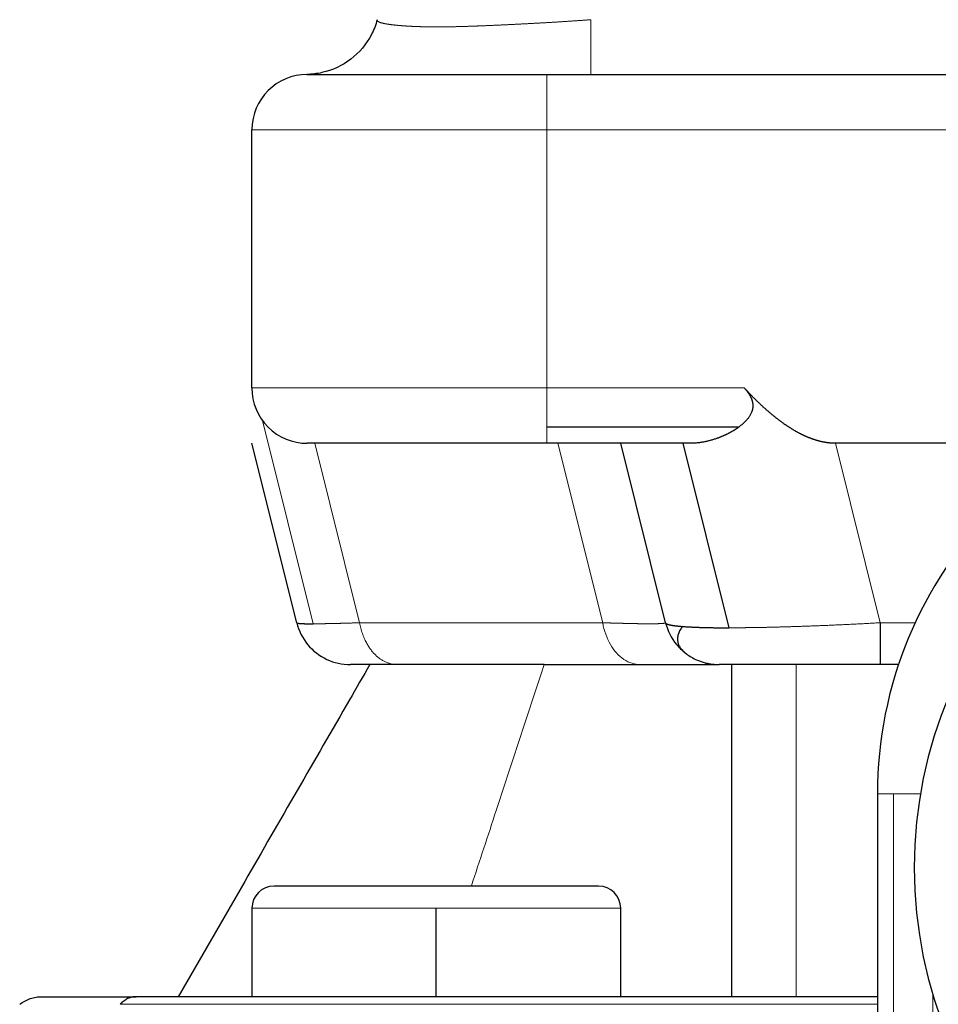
# Model space of a CAD drawing. Header units: inches. Extents: x 0 to 20790, y -12 to 14700.
# Tile 68 of 256: x 6462 to 6487, y 6875 to 6901. Entities that reach past the tile are written whole.
import ezdxf

# ---------------------------------------------------------------- set-up
doc = ezdxf.new("R2010")
doc.units = ezdxf.units.IN
doc.layers.add('1', color=7, linetype='Continuous', true_color=0xffffff)

msp = doc.modelspace()

# ---------------------------------------------------------------- linework, layer by layer
at = {"layer": '1', "color": 2, "linetype": 'Continuous', "lineweight": 25}
for p, q in [((6469.619, 6899.827), (6469.634, 6899.827)), ((6469.634, 6899.827), (6476.134, 6899.827)), ((6476.134, 6899.827), (6528.134, 6899.827)), ((6468.134, 6891.327), (6468.134, 6898.327)), ((6481.334, 6890.267), (6476.134, 6890.267)), ((6469.35, 6884.963), (6468.134, 6889.827)), ((6476.134, 6889.827), (6469.634, 6889.827)), ((6480.012, 6889.827), (6476.134, 6889.827)), ((6479.35, 6884.963), (6478.134, 6889.827)), ((6479.818, 6889.827), (6481.068, 6884.827)), ((6490.549, 6889.827), (6483.955, 6889.827)), ((6476.062, 6883.827), (6480.682, 6883.827)), ((6481.134, 6883.827), (6481.134, 6874.827)), ((6485.665, 6883.827), (6482.891, 6883.827)), ((6485.094, 6880.327), (6485.094, 6859.787)), ((6467.938, 6877.952), (6466.134, 6874.827)), ((6477.534, 6877.827), (6468.734, 6877.827)), ((6468.134, 6877.227), (6468.134, 6874.827)), ((6473.134, 6874.827), (6473.134, 6877.227)), ((6478.134, 6874.827), (6478.134, 6877.227)), ((6462.447, 6874.827), (6464.993, 6874.827)), ((6485.094, 6874.827), (6464.993, 6874.827))]:
    msp.add_line(p, q, dxfattribs=at)
at = {"layer": '1', "color": 110, "linetype": 'Continuous', "lineweight": 13}
for p, q in [((6476.134, 6899.827), (6476.134, 6898.327)), ((6476.134, 6898.327), (6468.134, 6898.327)), ((6528.134, 6898.327), (6476.134, 6898.327)), ((6476.134, 6891.327), (6476.134, 6898.327)), ((6476.134, 6891.327), (6468.134, 6891.327)), ((6481.485, 6891.327), (6476.134, 6891.327)), ((6476.134, 6891.327), (6476.134, 6890.267)), ((6469.799, 6884.935), (6468.422, 6890.444)), ((6476.134, 6890.267), (6476.134, 6889.827)), ((6469.839, 6889.827), (6471.055, 6884.963)), ((6477.645, 6884.963), (6476.429, 6889.827)), ((6483.955, 6889.827), (6485.171, 6884.963)), ((6471.055, 6884.963), (6477.645, 6884.963)), ((6485.171, 6884.963), (6486.119, 6884.963)), ((6482.891, 6883.827), (6482.891, 6874.827)), ((6485.533, 6880.327), (6485.094, 6880.327)), ((6485.533, 6880.327), (6485.533, 6859.787)), ((6486.262, 6880.327), (6485.533, 6880.327)), ((6473.134, 6877.227), (6468.134, 6877.227)), ((6473.134, 6877.227), (6478.134, 6877.227)), ((6486.594, 6859.786), (6486.594, 6874.899)), ((6464.562, 6874.621), (6485.093, 6874.621))]:
    msp.add_line(p, q, dxfattribs=at)
at = {"layer": '1', "color": 2, "linetype": 'Continuous', "lineweight": 25}
for centre, radius, start, end in [((6469.634, 6898.327), 1.5, 90, 180), ((6469.634, 6891.327), 1.5, 180, 225), ((6498.094, 6878.327), 12, 90, 270), ((6469.634, 6891.327), 1.5, 225, 270), ((6496.094, 6880.327), 11, 135, 180), ((6468.734, 6877.227), 0.6, 90, 180), ((6477.534, 6877.227), 0.6, 0, 90)]:
    msp.add_arc(centre, radius, start, end, dxfattribs=at)
for points, knots in [([(6471.531, 6901.31), (6471.493, 6901.169), (6471.334, 6900.76), (6470.856, 6900.189), (6470.187, 6899.878), (6469.758, 6899.829), (6469.619, 6899.827)], [0, 0, 0, 0, 0.167937, 0.503811, 0.839685, 1, 1, 1, 1]), ([(6481.485, 6891.327), (6481.489, 6891.323), (6481.496, 6891.314), (6481.508, 6891.301), (6481.519, 6891.288), (6481.53, 6891.275), (6481.541, 6891.262), (6481.551, 6891.249), (6481.561, 6891.236), (6481.571, 6891.224), (6481.58, 6891.211), (6481.589, 6891.198), (6481.598, 6891.185), (6481.607, 6891.172), (6481.615, 6891.16), (6481.623, 6891.147), (6481.63, 6891.134), (6481.637, 6891.121), (6481.644, 6891.109), (6481.651, 6891.096), (6481.657, 6891.084), (6481.663, 6891.071), (6481.668, 6891.058), (6481.674, 6891.046), (6481.679, 6891.033), (6481.683, 6891.021), (6481.688, 6891.008), (6481.692, 6890.996), (6481.695, 6890.984), (6481.699, 6890.971), (6481.702, 6890.959), (6481.705, 6890.946), (6481.707, 6890.934), (6481.709, 6890.922), (6481.711, 6890.909), (6481.713, 6890.897), (6481.714, 6890.885), (6481.715, 6890.873), (6481.715, 6890.861), (6481.715, 6890.848), (6481.715, 6890.836), (6481.715, 6890.824), (6481.714, 6890.812), (6481.713, 6890.8), (6481.712, 6890.788), (6481.71, 6890.776), (6481.708, 6890.764), (6481.705, 6890.746), (6481.699, 6890.724), (6481.691, 6890.696), (6481.681, 6890.668), (6481.669, 6890.64), (6481.655, 6890.613), (6481.64, 6890.585), (6481.624, 6890.558), (6481.605, 6890.531), (6481.585, 6890.503), (6481.563, 6890.476), (6481.54, 6890.45), (6481.515, 6890.423), (6481.489, 6890.396), (6481.461, 6890.37), (6481.431, 6890.344), (6481.4, 6890.318), (6481.368, 6890.292), (6481.345, 6890.275), (6481.334, 6890.267)], [0, 0, 0, 0, 0.012983, 0.0258, 0.038452, 0.050943, 0.063275, 0.075451, 0.087473, 0.099344, 0.111068, 0.122648, 0.134087, 0.145389, 0.156558, 0.167596, 0.178509, 0.189299, 0.199973, 0.210533, 0.220984, 0.231331, 0.24158, 0.251734, 0.261799, 0.27178, 0.281683, 0.291513, 0.301276, 0.310977, 0.320623, 0.33022, 0.339773, 0.349289, 0.358773, 0.368233, 0.377675, 0.387105, 0.396529, 0.405954, 0.415386, 0.424832, 0.434297, 0.443789, 0.453314, 0.462877, 0.472484, 0.482142, 0.504974, 0.528237, 0.551998, 0.57632, 0.601259, 0.626869, 0.653198, 0.680289, 0.708182, 0.736912, 0.76651, 0.797006, 0.828423, 0.860783, 0.894106, 0.928407, 0.963701, 1, 1, 1, 1]), ([(6483.955, 6889.827), (6483.948, 6889.827), (6483.936, 6889.827), (6483.917, 6889.828), (6483.898, 6889.828), (6483.879, 6889.829), (6483.86, 6889.83), (6483.841, 6889.831), (6483.821, 6889.833), (6483.802, 6889.835), (6483.783, 6889.837), (6483.763, 6889.839), (6483.744, 6889.841), (6483.724, 6889.844), (6483.705, 6889.847), (6483.685, 6889.85), (6483.665, 6889.854), (6483.645, 6889.857), (6483.626, 6889.861), (6483.606, 6889.865), (6483.586, 6889.869), (6483.566, 6889.874), (6483.546, 6889.879), (6483.525, 6889.884), (6483.505, 6889.889), (6483.485, 6889.895), (6483.465, 6889.9), (6483.444, 6889.906), (6483.424, 6889.913), (6483.403, 6889.919), (6483.383, 6889.926), (6483.362, 6889.933), (6483.342, 6889.94), (6483.321, 6889.947), (6483.3, 6889.955), (6483.279, 6889.963), (6483.258, 6889.971), (6483.237, 6889.979), (6483.216, 6889.988), (6483.195, 6889.996), (6483.174, 6890.005), (6483.153, 6890.015), (6483.132, 6890.024), (6483.111, 6890.034), (6483.089, 6890.044), (6483.068, 6890.054), (6483.047, 6890.065), (6483.025, 6890.075), (6483.004, 6890.086), (6482.982, 6890.097), (6482.961, 6890.109), (6482.939, 6890.121), (6482.917, 6890.132), (6482.895, 6890.145), (6482.874, 6890.157), (6482.852, 6890.169), (6482.83, 6890.182), (6482.808, 6890.195), (6482.786, 6890.209), (6482.764, 6890.222), (6482.742, 6890.236), (6482.719, 6890.25), (6482.697, 6890.264), (6482.675, 6890.279), (6482.653, 6890.293), (6482.63, 6890.308), (6482.608, 6890.324), (6482.572, 6890.348), (6482.523, 6890.383), (6482.461, 6890.428), (6482.399, 6890.475), (6482.336, 6890.524), (6482.273, 6890.575), (6482.209, 6890.627), (6482.145, 6890.682), (6482.081, 6890.738), (6482.016, 6890.796), (6481.951, 6890.856), (6481.885, 6890.918), (6481.819, 6890.981), (6481.753, 6891.047), (6481.686, 6891.114), (6481.619, 6891.184), (6481.552, 6891.255), (6481.507, 6891.303), (6481.485, 6891.327)], [0, 0, 0, 0, 0.006358, 0.012738, 0.019142, 0.02557, 0.032022, 0.038501, 0.045006, 0.051539, 0.0581, 0.064691, 0.071311, 0.077962, 0.084644, 0.091359, 0.098107, 0.104888, 0.111704, 0.118555, 0.125442, 0.132366, 0.139327, 0.146326, 0.153363, 0.16044, 0.167557, 0.174714, 0.181912, 0.189152, 0.196435, 0.20376, 0.211129, 0.218542, 0.226, 0.233503, 0.241052, 0.248647, 0.256289, 0.263978, 0.271715, 0.2795, 0.287334, 0.295217, 0.30315, 0.311133, 0.319166, 0.327251, 0.335387, 0.343575, 0.351816, 0.360109, 0.368455, 0.376854, 0.385308, 0.393815, 0.402378, 0.410995, 0.419668, 0.428396, 0.43718, 0.446021, 0.454918, 0.463873, 0.472884, 0.481954, 0.491081, 0.500266, 0.525671, 0.551552, 0.577915, 0.604765, 0.632107, 0.659946, 0.688285, 0.717129, 0.746481, 0.776345, 0.806725, 0.837624, 0.869044, 0.900989, 0.933462, 0.966465, 1, 1, 1, 1]), ([(6481.333, 6890.267), (6481.328, 6890.263), (6481.316, 6890.254), (6481.299, 6890.242), (6481.281, 6890.229), (6481.263, 6890.217), (6481.245, 6890.205), (6481.226, 6890.193), (6481.208, 6890.182), (6481.189, 6890.17), (6481.17, 6890.159), (6481.151, 6890.147), (6481.132, 6890.136), (6481.113, 6890.125), (6481.093, 6890.115), (6481.074, 6890.104), (6481.054, 6890.094), (6481.034, 6890.084), (6481.014, 6890.073), (6480.993, 6890.064), (6480.973, 6890.054), (6480.952, 6890.044), (6480.932, 6890.035), (6480.911, 6890.026), (6480.89, 6890.017), (6480.869, 6890.008), (6480.847, 6889.999), (6480.826, 6889.991), (6480.804, 6889.982), (6480.783, 6889.974), (6480.761, 6889.966), (6480.739, 6889.959), (6480.709, 6889.948), (6480.671, 6889.936), (6480.626, 6889.922), (6480.581, 6889.909), (6480.536, 6889.897), (6480.491, 6889.886), (6480.446, 6889.875), (6480.402, 6889.866), (6480.357, 6889.858), (6480.313, 6889.851), (6480.27, 6889.844), (6480.226, 6889.839), (6480.183, 6889.835), (6480.14, 6889.831), (6480.097, 6889.829), (6480.054, 6889.828), (6480.026, 6889.827), (6480.012, 6889.827)], [0, 0, 0, 0, 0.014128, 0.028324, 0.042587, 0.056918, 0.071319, 0.085789, 0.10033, 0.114943, 0.129628, 0.144386, 0.159217, 0.174122, 0.189101, 0.204156, 0.219286, 0.234492, 0.249774, 0.265134, 0.28057, 0.296085, 0.311677, 0.327348, 0.343097, 0.358926, 0.374834, 0.390821, 0.406887, 0.423034, 0.43926, 0.455566, 0.471953, 0.505892, 0.539684, 0.573334, 0.606846, 0.640225, 0.673476, 0.706603, 0.73961, 0.772504, 0.805289, 0.83797, 0.870552, 0.903041, 0.935442, 0.96776, 1, 1, 1, 1]), ([(6469.35, 6884.963), (6469.35, 6884.963), (6469.35, 6884.962), (6469.351, 6884.962), (6469.352, 6884.961), (6469.353, 6884.96), (6469.354, 6884.959), (6469.356, 6884.958), (6469.358, 6884.957), (6469.36, 6884.956), (6469.363, 6884.955), (6469.366, 6884.955), (6469.369, 6884.954), (6469.372, 6884.953), (6469.376, 6884.952), (6469.379, 6884.951), (6469.384, 6884.951), (6469.388, 6884.95), (6469.393, 6884.949), (6469.397, 6884.949), (6469.403, 6884.948), (6469.408, 6884.947), (6469.414, 6884.947), (6469.42, 6884.946), (6469.426, 6884.945), (6469.432, 6884.945), (6469.439, 6884.944), (6469.446, 6884.944), (6469.453, 6884.943), (6469.461, 6884.943), (6469.469, 6884.942), (6469.477, 6884.942), (6469.485, 6884.941), (6469.493, 6884.941), (6469.502, 6884.94), (6469.511, 6884.94), (6469.521, 6884.94), (6469.53, 6884.939), (6469.54, 6884.939), (6469.55, 6884.939), (6469.56, 6884.938), (6469.57, 6884.938), (6469.581, 6884.938), (6469.592, 6884.937), (6469.603, 6884.937), (6469.615, 6884.937), (6469.626, 6884.937), (6469.638, 6884.937), (6469.65, 6884.936), (6469.663, 6884.936), (6469.675, 6884.936), (6469.688, 6884.936), (6469.701, 6884.936), (6469.715, 6884.936), (6469.728, 6884.936), (6469.742, 6884.936), (6469.756, 6884.935), (6469.77, 6884.935), (6469.784, 6884.935), (6469.794, 6884.935), (6469.799, 6884.935)], [0, 0, 0, 0, 0.017384, 0.034869, 0.052353, 0.069835, 0.087314, 0.104791, 0.122264, 0.139734, 0.1572, 0.174662, 0.192118, 0.20957, 0.227016, 0.244456, 0.261889, 0.279316, 0.296736, 0.314148, 0.331552, 0.348948, 0.366334, 0.383712, 0.40108, 0.418438, 0.435786, 0.453123, 0.470449, 0.487763, 0.505066, 0.522356, 0.539633, 0.556898, 0.574149, 0.591386, 0.608609, 0.625818, 0.643011, 0.660189, 0.677352, 0.694499, 0.711629, 0.728742, 0.745839, 0.762918, 0.779979, 0.797022, 0.814047, 0.831052, 0.848039, 0.865006, 0.881953, 0.89888, 0.915787, 0.932672, 0.949537, 0.96638, 0.983201, 1, 1, 1, 1]), ([(6479.35, 6884.963), (6479.35, 6884.963), (6479.35, 6884.961), (6479.351, 6884.959), (6479.352, 6884.957), (6479.354, 6884.955), (6479.355, 6884.953), (6479.357, 6884.951), (6479.359, 6884.949), (6479.361, 6884.947), (6479.363, 6884.945), (6479.366, 6884.944), (6479.368, 6884.942), (6479.371, 6884.94), (6479.375, 6884.938), (6479.378, 6884.936), (6479.382, 6884.934), (6479.385, 6884.932), (6479.389, 6884.931), (6479.394, 6884.929), (6479.398, 6884.927), (6479.403, 6884.925), (6479.407, 6884.924), (6479.412, 6884.922), (6479.418, 6884.92), (6479.423, 6884.918), (6479.429, 6884.917), (6479.434, 6884.915), (6479.44, 6884.913), (6479.446, 6884.912), (6479.453, 6884.91), (6479.459, 6884.909), (6479.466, 6884.907), (6479.473, 6884.906), (6479.48, 6884.904), (6479.487, 6884.903), (6479.495, 6884.901), (6479.502, 6884.9), (6479.51, 6884.898), (6479.518, 6884.897), (6479.526, 6884.895), (6479.535, 6884.894), (6479.543, 6884.892), (6479.552, 6884.891), (6479.561, 6884.89), (6479.57, 6884.888), (6479.579, 6884.887), (6479.588, 6884.886), (6479.598, 6884.884), (6479.607, 6884.883), (6479.617, 6884.882), (6479.627, 6884.881), (6479.637, 6884.879), (6479.648, 6884.878), (6479.658, 6884.877), (6479.669, 6884.876), (6479.679, 6884.875), (6479.69, 6884.874), (6479.701, 6884.872), (6479.713, 6884.871), (6479.724, 6884.87), (6479.735, 6884.869), (6479.747, 6884.868), (6479.759, 6884.867), (6479.771, 6884.866), (6479.783, 6884.865), (6479.795, 6884.864), (6479.813, 6884.863), (6479.836, 6884.861), (6479.866, 6884.859), (6479.897, 6884.856), (6479.929, 6884.854), (6479.961, 6884.852), (6479.995, 6884.85), (6480.029, 6884.849), (6480.064, 6884.847), (6480.1, 6884.845), (6480.136, 6884.843), (6480.174, 6884.842), (6480.212, 6884.84), (6480.251, 6884.839), (6480.291, 6884.838), (6480.331, 6884.836), (6480.372, 6884.835), (6480.414, 6884.834), (6480.457, 6884.833), (6480.5, 6884.832), (6480.544, 6884.831), (6480.589, 6884.831), (6480.634, 6884.83), (6480.68, 6884.829), (6480.726, 6884.829), (6480.774, 6884.828), (6480.821, 6884.828), (6480.87, 6884.828), (6480.918, 6884.828), (6480.968, 6884.827), (6481.018, 6884.827), (6481.052, 6884.827), (6481.068, 6884.827)], [0, 0, 0, 0, 0.008013, 0.016014, 0.024004, 0.031983, 0.039949, 0.047905, 0.055848, 0.063779, 0.071698, 0.079605, 0.087499, 0.095381, 0.10325, 0.111107, 0.118951, 0.126782, 0.1346, 0.142404, 0.150196, 0.157974, 0.165738, 0.173489, 0.181227, 0.18895, 0.19666, 0.204356, 0.212037, 0.219705, 0.227358, 0.234997, 0.242621, 0.250231, 0.257826, 0.265406, 0.272972, 0.280522, 0.288058, 0.295578, 0.303084, 0.310574, 0.318049, 0.325508, 0.332952, 0.34038, 0.347793, 0.35519, 0.362571, 0.369936, 0.377286, 0.384619, 0.391936, 0.399238, 0.406523, 0.413791, 0.421044, 0.42828, 0.435499, 0.442702, 0.449888, 0.457058, 0.464211, 0.471348, 0.478467, 0.48557, 0.492656, 0.499725, 0.516084, 0.532441, 0.548794, 0.565141, 0.581482, 0.597815, 0.614139, 0.630453, 0.646754, 0.663043, 0.679318, 0.695577, 0.71182, 0.728045, 0.744251, 0.760436, 0.776601, 0.792742, 0.80886, 0.824952, 0.841019, 0.857058, 0.873068, 0.88905, 0.905, 0.920919, 0.936805, 0.952657, 0.968474, 0.984256, 1, 1, 1, 1]), ([(6479.35, 6884.963), (6479.403, 6884.749), (6479.555, 6884.445), (6479.795, 6884.213), (6479.882, 6884.145)], [0, 0, 0, 0, 0.666667, 1, 1, 1, 1]), ([(6479.882, 6884.145), (6479.969, 6884.077), (6480.253, 6883.901), (6480.584, 6883.827), (6480.805, 6883.827)], [0, 0, 0, 0, 0.333333, 1, 1, 1, 1]), ([(6471.33, 6883.827), (6471.146, 6883.509), (6470.963, 6883.191), (6469.836, 6881.239), (6468.886, 6879.594), (6467.938, 6877.952)], [0, 0, 0, 0, 0.162998, 0.162998, 1, 1, 1, 1]), ([(6472.084, 6883.827), (6471.882, 6883.827), (6471.517, 6883.827), (6471.11, 6883.827), (6470.862, 6883.827), (6470.805, 6883.827), (6470.805, 6883.827)], [0, 0, 0, 0, 0.250604, 0.501207, 0.751811, 1, 1, 1, 1]), ([(6476.062, 6883.827), (6476.047, 6883.827), (6476.017, 6883.827), (6475.972, 6883.827), (6475.927, 6883.827), (6475.882, 6883.827), (6475.837, 6883.827), (6475.792, 6883.827), (6475.747, 6883.827), (6475.703, 6883.827), (6475.658, 6883.827), (6475.613, 6883.827), (6475.569, 6883.828), (6475.524, 6883.828), (6475.48, 6883.828), (6475.435, 6883.828), (6475.391, 6883.828), (6475.347, 6883.828), (6475.302, 6883.827), (6475.258, 6883.827), (6475.214, 6883.827), (6475.17, 6883.827), (6475.09, 6883.827), (6474.974, 6883.827), (6474.825, 6883.827), (6474.677, 6883.827), (6474.532, 6883.827), (6474.389, 6883.827), (6474.206, 6883.827), (6473.988, 6883.827), (6473.741, 6883.828), (6473.51, 6883.828), (6473.296, 6883.828), (6473.098, 6883.827), (6472.915, 6883.827), (6472.707, 6883.827), (6472.481, 6883.827), (6472.246, 6883.827), (6472.039, 6883.827), (6471.86, 6883.827), (6471.748, 6883.827), (6471.685, 6883.827), (6471.661, 6883.827), (6471.637, 6883.827), (6471.614, 6883.827), (6471.591, 6883.827), (6471.57, 6883.827), (6471.55, 6883.827), (6471.53, 6883.827), (6471.512, 6883.827), (6471.494, 6883.827), (6471.477, 6883.827), (6471.461, 6883.827), (6471.446, 6883.827), (6471.432, 6883.827), (6471.419, 6883.827), (6471.407, 6883.827), (6471.395, 6883.827), (6471.385, 6883.827), (6471.375, 6883.827), (6471.367, 6883.827), (6471.359, 6883.827), (6471.352, 6883.827), (6471.346, 6883.827), (6471.341, 6883.827), (6471.337, 6883.827), (6471.334, 6883.827), (6471.332, 6883.827), (6471.331, 6883.827), (6471.33, 6883.827), (6471.33, 6883.827)], [0, 0, 0, 0, 0.005908, 0.011825, 0.017749, 0.023681, 0.029621, 0.03557, 0.041526, 0.04749, 0.053462, 0.059442, 0.06543, 0.071427, 0.077431, 0.083444, 0.089464, 0.095493, 0.10153, 0.107575, 0.113628, 0.119689, 0.125758, 0.146873, 0.167929, 0.188924, 0.209856, 0.230722, 0.25152, 0.291363, 0.329926, 0.367172, 0.403067, 0.437577, 0.470667, 0.502306, 0.554935, 0.606278, 0.656288, 0.704931, 0.752181, 0.761024, 0.76985, 0.778661, 0.787455, 0.796232, 0.804994, 0.813739, 0.822467, 0.831179, 0.839874, 0.848553, 0.857215, 0.865861, 0.87449, 0.883102, 0.891698, 0.900277, 0.908839, 0.917384, 0.925913, 0.934426, 0.942922, 0.951401, 0.959864, 0.968311, 0.976741, 0.985155, 0.993553, 1, 1, 1, 1]), ([(6480.431, 6883.874), (6480.431, 6883.874), (6480.43, 6883.874), (6480.431, 6883.874), (6480.436, 6883.872), (6480.447, 6883.87), (6480.464, 6883.866), (6480.487, 6883.861), (6480.511, 6883.856), (6480.533, 6883.852), (6480.551, 6883.849), (6480.569, 6883.846), (6480.588, 6883.843), (6480.607, 6883.841), (6480.627, 6883.839), (6480.646, 6883.837), (6480.665, 6883.835), (6480.684, 6883.833), (6480.702, 6883.832), (6480.72, 6883.831), (6480.737, 6883.83), (6480.753, 6883.829), (6480.767, 6883.828), (6480.781, 6883.828), (6480.793, 6883.827), (6480.801, 6883.827), (6480.805, 6883.827)], [0, 0, 0, 0, 0.012434, 0.091742, 0.172953, 0.256197, 0.341509, 0.428921, 0.51846, 0.561383, 0.602609, 0.642104, 0.679839, 0.715785, 0.749917, 0.782211, 0.812643, 0.841194, 0.867846, 0.892581, 0.915384, 0.936242, 0.955142, 0.972074, 0.98703, 1, 1, 1, 1]), ([(6485.171, 6883.827), (6484.601, 6883.827), (6483.449, 6883.827), (6481.985, 6883.827), (6481.021, 6883.827), (6480.805, 6883.827), (6480.805, 6883.827)], [0, 0, 0, 0, 0.250159, 0.500318, 0.750477, 1, 1, 1, 1]), ([(6461.838, 6874.621), (6461.881, 6874.654), (6461.927, 6874.683), (6462.023, 6874.735), (6462.074, 6874.757), (6462.177, 6874.792), (6462.23, 6874.805), (6462.338, 6874.823), (6462.392, 6874.827), (6462.447, 6874.827)], [0, 0, 0, 0, 0.25, 0.25, 0.5, 0.5, 0.75, 0.75, 1, 1, 1, 1]), ([(6464.993, 6874.827), (6464.954, 6874.827), (6464.916, 6874.823), (6464.84, 6874.805), (6464.802, 6874.792), (6464.729, 6874.757), (6464.658, 6874.713), (6464.593, 6874.654), (6464.562, 6874.621)], [0, 0, 0, 0, 0.25, 0.25, 0.5, 0.5, 0.75, 1, 1, 1, 1])]:
    msp.add_open_spline(points, degree=3, knots=knots, dxfattribs=at)
at = {"layer": '1', "color": 110, "linetype": 'Continuous', "lineweight": 13}
for points, knots in [([(6471.531, 6901.31), (6471.531, 6901.309), (6471.53, 6901.307), (6471.53, 6901.304), (6471.53, 6901.301), (6471.53, 6901.298), (6471.53, 6901.295), (6471.531, 6901.292), (6471.531, 6901.289), (6471.533, 6901.286), (6471.534, 6901.284), (6471.535, 6901.281), (6471.537, 6901.278), (6471.539, 6901.276), (6471.542, 6901.273), (6471.544, 6901.27), (6471.547, 6901.268), (6471.55, 6901.265), (6471.553, 6901.263), (6471.557, 6901.26), (6471.561, 6901.258), (6471.565, 6901.255), (6471.569, 6901.253), (6471.574, 6901.25), (6471.578, 6901.248), (6471.583, 6901.246), (6471.589, 6901.243), (6471.594, 6901.241), (6471.6, 6901.239), (6471.606, 6901.236), (6471.612, 6901.234), (6471.618, 6901.232), (6471.625, 6901.23), (6471.632, 6901.227), (6471.639, 6901.225), (6471.646, 6901.223), (6471.654, 6901.221), (6471.662, 6901.219), (6471.67, 6901.217), (6471.678, 6901.215), (6471.687, 6901.213), (6471.695, 6901.211), (6471.704, 6901.209), (6471.713, 6901.207), (6471.723, 6901.205), (6471.732, 6901.203), (6471.742, 6901.201), (6471.752, 6901.199), (6471.763, 6901.197), (6471.773, 6901.195), (6471.784, 6901.194), (6471.795, 6901.192), (6471.806, 6901.19), (6471.817, 6901.188), (6471.829, 6901.186), (6471.84, 6901.185), (6471.852, 6901.183), (6471.864, 6901.181), (6471.877, 6901.179), (6471.889, 6901.178), (6471.902, 6901.176), (6471.915, 6901.174), (6471.928, 6901.173), (6471.942, 6901.171), (6471.955, 6901.17), (6471.969, 6901.168), (6471.983, 6901.167), (6471.997, 6901.165), (6472.011, 6901.164), (6472.026, 6901.162), (6472.04, 6901.161), (6472.055, 6901.159), (6472.07, 6901.158), (6472.086, 6901.156), (6472.101, 6901.155), (6472.117, 6901.153), (6472.132, 6901.152), (6472.148, 6901.151), (6472.164, 6901.149), (6472.181, 6901.148), (6472.197, 6901.147), (6472.214, 6901.146), (6472.23, 6901.144), (6472.247, 6901.143), (6472.265, 6901.142), (6472.282, 6901.141), (6472.299, 6901.14), (6472.317, 6901.138), (6472.335, 6901.137), (6472.352, 6901.136), (6472.37, 6901.135), (6472.389, 6901.134), (6472.407, 6901.133), (6472.426, 6901.132), (6472.444, 6901.131), (6472.463, 6901.13), (6472.482, 6901.129), (6472.501, 6901.128), (6472.52, 6901.127), (6472.54, 6901.127), (6472.559, 6901.126), (6472.579, 6901.125), (6472.598, 6901.124), (6472.618, 6901.123), (6472.638, 6901.123), (6472.658, 6901.122), (6472.679, 6901.121), (6472.699, 6901.121), (6472.72, 6901.12), (6472.74, 6901.119), (6472.761, 6901.119), (6472.782, 6901.118), (6472.803, 6901.118), (6472.824, 6901.117), (6472.845, 6901.117), (6472.866, 6901.116), (6472.888, 6901.116), (6472.909, 6901.116), (6472.931, 6901.115), (6472.953, 6901.115), (6472.975, 6901.115), (6472.997, 6901.114), (6473.019, 6901.114), (6473.041, 6901.114), (6473.063, 6901.114), (6473.085, 6901.114), (6473.108, 6901.114), (6473.13, 6901.114), (6473.153, 6901.114), (6473.176, 6901.114), (6473.199, 6901.114), (6473.222, 6901.114), (6473.245, 6901.114), (6473.269, 6901.114), (6473.292, 6901.114), (6473.316, 6901.114), (6473.34, 6901.115), (6473.365, 6901.115), (6473.389, 6901.115), (6473.414, 6901.116), (6473.439, 6901.116), (6473.464, 6901.116), (6473.489, 6901.117), (6473.514, 6901.117), (6473.54, 6901.118), (6473.566, 6901.118), (6473.592, 6901.119), (6473.618, 6901.119), (6473.644, 6901.12), (6473.671, 6901.121), (6473.697, 6901.121), (6473.724, 6901.122), (6473.751, 6901.123), (6473.778, 6901.123), (6473.806, 6901.124), (6473.833, 6901.125), (6473.861, 6901.126), (6473.889, 6901.127), (6473.917, 6901.127), (6473.946, 6901.128), (6473.974, 6901.129), (6474.003, 6901.13), (6474.032, 6901.131), (6474.061, 6901.132), (6474.09, 6901.133), (6474.119, 6901.134), (6474.149, 6901.135), (6474.179, 6901.136), (6474.208, 6901.137), (6474.238, 6901.138), (6474.269, 6901.14), (6474.299, 6901.141), (6474.33, 6901.142), (6474.36, 6901.143), (6474.391, 6901.144), (6474.422, 6901.146), (6474.454, 6901.147), (6474.485, 6901.148), (6474.517, 6901.149), (6474.548, 6901.151), (6474.58, 6901.152), (6474.612, 6901.153), (6474.645, 6901.155), (6474.677, 6901.156), (6474.71, 6901.158), (6474.742, 6901.159), (6474.775, 6901.161), (6474.808, 6901.162), (6474.841, 6901.164), (6474.875, 6901.165), (6474.908, 6901.167), (6474.942, 6901.168), (6474.975, 6901.17), (6475.009, 6901.171), (6475.043, 6901.173), (6475.077, 6901.174), (6475.112, 6901.176), (6475.146, 6901.178), (6475.181, 6901.179), (6475.216, 6901.181), (6475.25, 6901.183), (6475.285, 6901.185), (6475.321, 6901.186), (6475.356, 6901.188), (6475.391, 6901.19), (6475.427, 6901.192), (6475.462, 6901.194), (6475.498, 6901.195), (6475.534, 6901.197), (6475.57, 6901.199), (6475.606, 6901.201), (6475.642, 6901.203), (6475.679, 6901.205), (6475.715, 6901.207), (6475.752, 6901.209), (6475.789, 6901.211), (6475.825, 6901.213), (6475.862, 6901.215), (6475.899, 6901.217), (6475.937, 6901.219), (6475.974, 6901.221), (6476.011, 6901.223), (6476.049, 6901.225), (6476.086, 6901.227), (6476.124, 6901.23), (6476.161, 6901.232), (6476.199, 6901.234), (6476.237, 6901.236), (6476.275, 6901.239), (6476.313, 6901.241), (6476.351, 6901.243), (6476.39, 6901.246), (6476.428, 6901.248), (6476.466, 6901.25), (6476.505, 6901.253), (6476.543, 6901.255), (6476.582, 6901.258), (6476.621, 6901.26), (6476.659, 6901.263), (6476.698, 6901.265), (6476.737, 6901.268), (6476.776, 6901.27), (6476.815, 6901.273), (6476.854, 6901.276), (6476.893, 6901.278), (6476.932, 6901.281), (6476.972, 6901.284), (6477.011, 6901.286), (6477.05, 6901.289), (6477.09, 6901.292), (6477.129, 6901.295), (6477.168, 6901.298), (6477.208, 6901.301), (6477.247, 6901.304), (6477.287, 6901.307), (6477.313, 6901.309), (6477.327, 6901.31)], [0, 0, 0, 0, 0.004309, 0.008615, 0.012916, 0.017213, 0.021505, 0.025794, 0.030078, 0.034358, 0.038633, 0.042904, 0.04717, 0.051432, 0.055689, 0.059942, 0.06419, 0.068433, 0.072671, 0.076904, 0.081132, 0.085356, 0.089574, 0.093787, 0.097995, 0.102198, 0.106396, 0.110589, 0.114776, 0.118958, 0.123134, 0.127305, 0.13147, 0.13563, 0.139784, 0.143933, 0.148076, 0.152213, 0.156344, 0.160469, 0.164589, 0.168703, 0.17281, 0.176912, 0.181007, 0.185097, 0.18918, 0.193257, 0.197328, 0.201393, 0.205451, 0.209503, 0.213548, 0.217587, 0.22162, 0.225646, 0.229665, 0.233678, 0.237684, 0.241684, 0.245677, 0.249663, 0.253642, 0.257615, 0.26158, 0.265539, 0.269491, 0.273436, 0.277373, 0.281304, 0.285228, 0.289145, 0.293054, 0.296957, 0.300852, 0.30474, 0.308621, 0.312494, 0.316361, 0.32022, 0.324071, 0.327915, 0.331752, 0.335582, 0.339404, 0.343219, 0.347026, 0.350825, 0.354617, 0.358402, 0.362179, 0.365948, 0.36971, 0.373465, 0.377211, 0.38095, 0.384682, 0.388405, 0.392121, 0.39583, 0.39953, 0.403223, 0.406909, 0.410586, 0.414256, 0.417918, 0.421572, 0.425219, 0.428857, 0.432488, 0.436112, 0.439727, 0.443335, 0.446934, 0.450527, 0.454111, 0.457687, 0.461256, 0.464817, 0.46837, 0.471916, 0.475453, 0.478983, 0.482506, 0.48602, 0.489527, 0.493026, 0.496517, 0.5, 0.503484, 0.506975, 0.510474, 0.513981, 0.517495, 0.521017, 0.524547, 0.528085, 0.53163, 0.535183, 0.538744, 0.542313, 0.54589, 0.549474, 0.553066, 0.556666, 0.560274, 0.563889, 0.567512, 0.571143, 0.574782, 0.578429, 0.582083, 0.585745, 0.589415, 0.593092, 0.596777, 0.60047, 0.604171, 0.607879, 0.611595, 0.615319, 0.61905, 0.622789, 0.626536, 0.63029, 0.634052, 0.637822, 0.641599, 0.645383, 0.649175, 0.652975, 0.656782, 0.660597, 0.664419, 0.668248, 0.672085, 0.675929, 0.679781, 0.68364, 0.687506, 0.69138, 0.695261, 0.699149, 0.703044, 0.706946, 0.710856, 0.714773, 0.718696, 0.722627, 0.726565, 0.73051, 0.734462, 0.73842, 0.742386, 0.746358, 0.750338, 0.754324, 0.758317, 0.762316, 0.766322, 0.770335, 0.774355, 0.778381, 0.782413, 0.786452, 0.790498, 0.79455, 0.798608, 0.802672, 0.806743, 0.81082, 0.814904, 0.818993, 0.823089, 0.82719, 0.831298, 0.835411, 0.839531, 0.843656, 0.847788, 0.851925, 0.856068, 0.860216, 0.86437, 0.86853, 0.872696, 0.876866, 0.881043, 0.885225, 0.889412, 0.893604, 0.897802, 0.902005, 0.906213, 0.910426, 0.914645, 0.918868, 0.923096, 0.927329, 0.931568, 0.935811, 0.940058, 0.944311, 0.948568, 0.95283, 0.957096, 0.961367, 0.965642, 0.969922, 0.974206, 0.978495, 0.982787, 0.987084, 0.991385, 0.995691, 1, 1, 1, 1]), ([(6469.799, 6884.935), (6469.804, 6884.935), (6469.814, 6884.935), (6469.829, 6884.935), (6469.844, 6884.935), (6469.859, 6884.936), (6469.875, 6884.936), (6469.891, 6884.936), (6469.908, 6884.936), (6469.924, 6884.936), (6469.941, 6884.936), (6469.958, 6884.936), (6469.975, 6884.936), (6469.993, 6884.937), (6470.011, 6884.937), (6470.029, 6884.937), (6470.047, 6884.937), (6470.066, 6884.937), (6470.084, 6884.938), (6470.103, 6884.938), (6470.123, 6884.938), (6470.142, 6884.939), (6470.162, 6884.939), (6470.182, 6884.939), (6470.202, 6884.94), (6470.223, 6884.94), (6470.243, 6884.94), (6470.264, 6884.941), (6470.285, 6884.941), (6470.307, 6884.942), (6470.329, 6884.942), (6470.351, 6884.943), (6470.373, 6884.943), (6470.395, 6884.944), (6470.418, 6884.944), (6470.441, 6884.945), (6470.464, 6884.945), (6470.487, 6884.946), (6470.51, 6884.947), (6470.534, 6884.947), (6470.558, 6884.948), (6470.582, 6884.949), (6470.607, 6884.949), (6470.631, 6884.95), (6470.656, 6884.951), (6470.681, 6884.951), (6470.707, 6884.952), (6470.732, 6884.953), (6470.758, 6884.954), (6470.784, 6884.955), (6470.81, 6884.955), (6470.836, 6884.956), (6470.863, 6884.957), (6470.89, 6884.958), (6470.917, 6884.959), (6470.944, 6884.96), (6470.971, 6884.961), (6470.999, 6884.962), (6471.027, 6884.962), (6471.045, 6884.963), (6471.055, 6884.963)], [0, 0, 0, 0, 0.016797, 0.033617, 0.050458, 0.067321, 0.084205, 0.10111, 0.118035, 0.13498, 0.151946, 0.16893, 0.185934, 0.202957, 0.219998, 0.237058, 0.254135, 0.27123, 0.288342, 0.30547, 0.322615, 0.339776, 0.356952, 0.374144, 0.391351, 0.408572, 0.425808, 0.443057, 0.46032, 0.477595, 0.494884, 0.512184, 0.529497, 0.546821, 0.564156, 0.581502, 0.598859, 0.616225, 0.633601, 0.650986, 0.66838, 0.685782, 0.703192, 0.72061, 0.738035, 0.755467, 0.772905, 0.790349, 0.807799, 0.825254, 0.842714, 0.860178, 0.877646, 0.895118, 0.912593, 0.93007, 0.94755, 0.965032, 0.982515, 1, 1, 1, 1]), ([(6477.645, 6884.963), (6477.653, 6884.963), (6477.67, 6884.963), (6477.695, 6884.962), (6477.719, 6884.961), (6477.744, 6884.96), (6477.768, 6884.959), (6477.793, 6884.959), (6477.817, 6884.958), (6477.841, 6884.957), (6477.864, 6884.956), (6477.888, 6884.956), (6477.911, 6884.955), (6477.934, 6884.954), (6477.957, 6884.954), (6477.98, 6884.953), (6478.003, 6884.952), (6478.026, 6884.952), (6478.048, 6884.951), (6478.07, 6884.95), (6478.092, 6884.95), (6478.114, 6884.949), (6478.136, 6884.949), (6478.157, 6884.948), (6478.178, 6884.948), (6478.199, 6884.947), (6478.22, 6884.946), (6478.241, 6884.946), (6478.262, 6884.945), (6478.282, 6884.945), (6478.302, 6884.944), (6478.322, 6884.944), (6478.342, 6884.944), (6478.362, 6884.943), (6478.381, 6884.943), (6478.4, 6884.942), (6478.419, 6884.942), (6478.438, 6884.941), (6478.457, 6884.941), (6478.475, 6884.941), (6478.494, 6884.94), (6478.512, 6884.94), (6478.53, 6884.94), (6478.547, 6884.939), (6478.565, 6884.939), (6478.582, 6884.939), (6478.599, 6884.938), (6478.616, 6884.938), (6478.633, 6884.938), (6478.65, 6884.938), (6478.666, 6884.937), (6478.682, 6884.937), (6478.698, 6884.937), (6478.714, 6884.937), (6478.73, 6884.936), (6478.745, 6884.936), (6478.76, 6884.936), (6478.775, 6884.936), (6478.79, 6884.936), (6478.804, 6884.936), (6478.819, 6884.936), (6478.833, 6884.936), (6478.847, 6884.935), (6478.861, 6884.935), (6478.874, 6884.935), (6478.888, 6884.935), (6478.901, 6884.935), (6478.919, 6884.935), (6478.941, 6884.935), (6478.967, 6884.935), (6478.993, 6884.936), (6479.018, 6884.936), (6479.042, 6884.936), (6479.065, 6884.936), (6479.087, 6884.937), (6479.108, 6884.937), (6479.129, 6884.938), (6479.149, 6884.938), (6479.167, 6884.939), (6479.185, 6884.94), (6479.202, 6884.94), (6479.219, 6884.941), (6479.234, 6884.942), (6479.248, 6884.943), (6479.262, 6884.944), (6479.274, 6884.945), (6479.286, 6884.946), (6479.296, 6884.947), (6479.306, 6884.948), (6479.315, 6884.95), (6479.322, 6884.951), (6479.329, 6884.952), (6479.335, 6884.954), (6479.34, 6884.955), (6479.344, 6884.957), (6479.347, 6884.958), (6479.349, 6884.96), (6479.35, 6884.962), (6479.35, 6884.963), (6479.35, 6884.963)], [0, 0, 0, 0, 0.007708, 0.015414, 0.023118, 0.03082, 0.03852, 0.046217, 0.053912, 0.061604, 0.069294, 0.076981, 0.084665, 0.092345, 0.100023, 0.107697, 0.115368, 0.123036, 0.130699, 0.138359, 0.146015, 0.153668, 0.161316, 0.168959, 0.176599, 0.184234, 0.191864, 0.19949, 0.20711, 0.214726, 0.222337, 0.229943, 0.237544, 0.245139, 0.252728, 0.260312, 0.267891, 0.275463, 0.28303, 0.290591, 0.298145, 0.305693, 0.313235, 0.320771, 0.3283, 0.335822, 0.343337, 0.350846, 0.358348, 0.365842, 0.37333, 0.38081, 0.388282, 0.395748, 0.403205, 0.410656, 0.418098, 0.425532, 0.432959, 0.440377, 0.447787, 0.455189, 0.462583, 0.469969, 0.477345, 0.484714, 0.492073, 0.499424, 0.515118, 0.530851, 0.546622, 0.562432, 0.578279, 0.594161, 0.610079, 0.626031, 0.642017, 0.658034, 0.674083, 0.690162, 0.706271, 0.722408, 0.738572, 0.754762, 0.770977, 0.787216, 0.803478, 0.819762, 0.836066, 0.85239, 0.868733, 0.885093, 0.901469, 0.91786, 0.934265, 0.950682, 0.967111, 0.983551, 1, 1, 1, 1]), ([(6481.068, 6884.827), (6481.078, 6884.827), (6481.096, 6884.827), (6481.123, 6884.827), (6481.151, 6884.827), (6481.178, 6884.827), (6481.206, 6884.827), (6481.235, 6884.828), (6481.263, 6884.828), (6481.292, 6884.828), (6481.321, 6884.828), (6481.35, 6884.828), (6481.379, 6884.828), (6481.408, 6884.829), (6481.438, 6884.829), (6481.468, 6884.829), (6481.498, 6884.829), (6481.528, 6884.83), (6481.559, 6884.83), (6481.589, 6884.83), (6481.62, 6884.831), (6481.651, 6884.831), (6481.682, 6884.832), (6481.714, 6884.832), (6481.745, 6884.833), (6481.777, 6884.833), (6481.809, 6884.834), (6481.841, 6884.834), (6481.873, 6884.835), (6481.906, 6884.835), (6481.938, 6884.836), (6481.971, 6884.836), (6482.004, 6884.837), (6482.037, 6884.838), (6482.07, 6884.838), (6482.104, 6884.839), (6482.137, 6884.84), (6482.171, 6884.841), (6482.205, 6884.841), (6482.239, 6884.842), (6482.273, 6884.843), (6482.308, 6884.844), (6482.342, 6884.845), (6482.377, 6884.846), (6482.412, 6884.847), (6482.447, 6884.848), (6482.482, 6884.849), (6482.517, 6884.85), (6482.552, 6884.851), (6482.588, 6884.852), (6482.624, 6884.853), (6482.659, 6884.854), (6482.695, 6884.855), (6482.731, 6884.856), (6482.767, 6884.857), (6482.804, 6884.858), (6482.84, 6884.859), (6482.876, 6884.86), (6482.913, 6884.862), (6482.959, 6884.863), (6483.014, 6884.865), (6483.078, 6884.867), (6483.143, 6884.869), (6483.208, 6884.872), (6483.274, 6884.874), (6483.341, 6884.877), (6483.408, 6884.879), (6483.476, 6884.882), (6483.545, 6884.885), (6483.614, 6884.887), (6483.683, 6884.89), (6483.753, 6884.893), (6483.824, 6884.896), (6483.895, 6884.899), (6483.967, 6884.902), (6484.039, 6884.906), (6484.112, 6884.909), (6484.185, 6884.912), (6484.258, 6884.916), (6484.332, 6884.919), (6484.407, 6884.923), (6484.482, 6884.927), (6484.557, 6884.93), (6484.632, 6884.934), (6484.708, 6884.938), (6484.785, 6884.942), (6484.861, 6884.946), (6484.938, 6884.951), (6485.015, 6884.955), (6485.093, 6884.959), (6485.145, 6884.962), (6485.171, 6884.963)], [0, 0, 0, 0, 0.008396, 0.016803, 0.02522, 0.033648, 0.042085, 0.050533, 0.058991, 0.067459, 0.075936, 0.084422, 0.092918, 0.101423, 0.109937, 0.11846, 0.126991, 0.135531, 0.144079, 0.152635, 0.161199, 0.169771, 0.17835, 0.186937, 0.195531, 0.204132, 0.21274, 0.221355, 0.229976, 0.238604, 0.247237, 0.255877, 0.264523, 0.273174, 0.281831, 0.290493, 0.299159, 0.307831, 0.316508, 0.325189, 0.333874, 0.342564, 0.351257, 0.359954, 0.368655, 0.377359, 0.386067, 0.394777, 0.40349, 0.412206, 0.420924, 0.429644, 0.438367, 0.447091, 0.455817, 0.464544, 0.473273, 0.482002, 0.490733, 0.499464, 0.514555, 0.529723, 0.544967, 0.560287, 0.575682, 0.591152, 0.606697, 0.622315, 0.638006, 0.653769, 0.669604, 0.685509, 0.701485, 0.717529, 0.733643, 0.749824, 0.766071, 0.782385, 0.798763, 0.815205, 0.831711, 0.848278, 0.864906, 0.881595, 0.898342, 0.915147, 0.932009, 0.948926, 0.965898, 0.982923, 1, 1, 1, 1]), ([(6474.084, 6877.832), (6474.309, 6878.513), (6474.534, 6879.194), (6475.194, 6881.196), (6475.63, 6882.517), (6476.062, 6883.827)], [0, 0, 0, 0, 0.33913, 0.33913, 1, 1, 1, 1])]:
    msp.add_open_spline(points, degree=3, knots=knots, dxfattribs=at)
for points, weights, knots in [([(6477.327, 6901.31), (6477.327, 6900.654), (6477.327, 6900.241), (6477.327, 6899.827), (6477.327, 6899.827)], [0.857220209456, 0.876726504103, 1, 0.876756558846, 0.857229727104], [0, 0, 0, 0.500061, 0.500061, 1, 1, 1]), ([(6471.055, 6884.963), (6471.143, 6884.463), (6471.431, 6884.145), (6471.719, 6883.827), (6472.084, 6883.827)], [0.85676415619, 0.875237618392, 1, 0.875233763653, 0.856763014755], [0, 0, 0, 0.499992, 0.499992, 1, 1, 1])]:
    msp.add_rational_spline(points, weights, degree=2, knots=knots, dxfattribs=at)
at = {"layer": '1', "color": 2, "linetype": 'Continuous', "lineweight": 25}
for points, degree in [([(6469.35, 6884.963), (6469.403, 6884.749), (6469.606, 6884.344), (6470.142, 6883.925), (6470.584, 6883.827), (6470.805, 6883.827)], 3), ([(6479.814, 6884.873), (6479.501, 6884.458), (6479.878, 6884.149)], 2)]:
    msp.add_open_spline(points, degree=degree, dxfattribs=at)
at = {"layer": '1', "color": 110, "linetype": 'Continuous', "lineweight": 13}
msp.add_open_spline([(6477.645, 6884.963), (6477.683, 6884.749), (6477.826, 6884.344), (6478.205, 6883.925), (6478.518, 6883.827), (6478.674, 6883.827)], degree=3, dxfattribs=at)
at = {"layer": '1', "color": 2, "linetype": 'Continuous', "lineweight": 25}
msp.add_rational_spline([(6485.171, 6884.963), (6485.171, 6884.463), (6485.171, 6884.145), (6485.171, 6883.827), (6485.171, 6883.827)], [0.856763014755, 0.875233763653, 1, 0.875422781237, 0.856819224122], degree=2, knots=[0, 0, 0, 0.500379, 0.500379, 1, 1, 1], dxfattribs=at)

doc.saveas('drawing.dxf')
